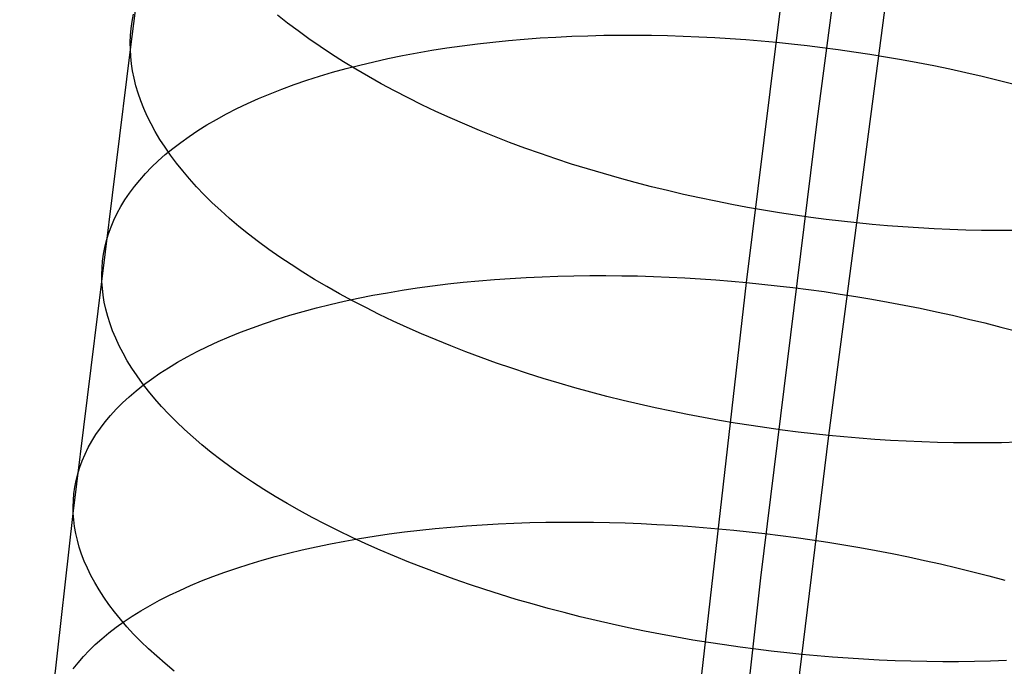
# Model space of a CAD drawing. Extents: x -37 to 483, y -973 to -253.
# Tile 135 of 197: x 18 to 36, y -350 to -338. Entities that reach past the tile are written whole.
import ezdxf

# ---------------------------------------------------------------- set-up
doc = ezdxf.new("R2010")
doc.units = 0
doc.layers.add('PREDEFINITO', color=7, linetype='CONTINUOUS')

msp = doc.modelspace()

# ---------------------------------------------------------------- linework, layer by layer
at = {"layer": 'PREDEFINITO'}
for p, q in [((19.816, -338.167, 111.157), (20.936, -329.754, 115.353)), ((32.661, -339.46, 110.322), (33.772, -331.129, 114.483)), ((31.338, -342.52, 95.986), (32.451, -333.541, 100.142)), ((19.849, -337.641, 110.239), (19.874, -337.508, 110.004)), ((22.757, -337.672, 118.835), (22.57, -337.523, 118.632)), ((32.872, -345.378, 120.501), (33.924, -337.433, 124.47)), ((19.819, -337.905, 110.702), (19.83, -337.773, 110.471)), ((19.83, -337.773, 110.471), (19.849, -337.641, 110.239)), ((22.952, -337.82, 119.033), (22.757, -337.672, 118.835)), ((19.814, -338.036, 110.931), (19.819, -337.905, 110.702)), ((23.154, -337.966, 119.228), (22.952, -337.82, 119.033)), ((23.363, -338.111, 119.418), (23.154, -337.966, 119.228)), ((27.181, -337.973, 99.086), (27.476, -337.951, 98.977)), ((27.476, -337.951, 98.977), (27.773, -337.933, 98.873)), ((27.773, -337.933, 98.873), (28.07, -337.919, 98.776)), ((28.07, -337.919, 98.776), (28.368, -337.908, 98.686)), ((28.368, -337.908, 98.686), (28.666, -337.901, 98.601)), ((28.666, -337.901, 98.601), (28.964, -337.897, 98.523)), ((28.964, -337.897, 98.523), (29.263, -337.896, 98.45)), ((29.263, -337.896, 98.45), (29.56, -337.899, 98.384)), ((29.56, -337.899, 98.384), (29.857, -337.905, 98.324)), ((29.857, -337.905, 98.324), (30.153, -337.915, 98.27)), ((30.153, -337.915, 98.27), (30.447, -337.927, 98.222)), ((30.447, -337.927, 98.222), (30.741, -337.942, 98.179)), ((30.741, -337.942, 98.179), (31.032, -337.96, 98.142)), ((31.032, -337.96, 98.142), (31.322, -337.981, 98.111)), ((19.816, -338.167, 111.157), (19.814, -338.036, 110.931)), ((23.579, -338.255, 119.604), (23.363, -338.111, 119.418)), ((25.454, -338.18, 99.875), (25.735, -338.136, 99.728)), ((25.735, -338.136, 99.728), (26.02, -338.096, 99.587)), ((26.02, -338.096, 99.587), (26.307, -338.06, 99.453)), ((26.307, -338.06, 99.453), (26.596, -338.027, 99.324)), ((26.596, -338.027, 99.324), (26.888, -337.998, 99.202)), ((26.888, -337.998, 99.202), (27.181, -337.973, 99.086)), ((31.322, -337.981, 98.111), (31.609, -338.005, 98.085)), ((31.609, -338.005, 98.085), (31.894, -338.031, 98.064)), ((31.894, -338.031, 98.064), (32.179, -338.06, 98.048)), ((32.179, -338.06, 98.048), (32.467, -338.093, 98.038)), ((32.467, -338.093, 98.038), (32.757, -338.128, 98.032)), ((32.757, -338.128, 98.032), (33.05, -338.167, 98.032)), ((18.75, -346.834, 107.151), (19.816, -338.167, 111.157)), ((19.823, -338.299, 111.382), (19.816, -338.167, 111.157)), ((19.838, -338.432, 111.61), (19.823, -338.299, 111.382)), ((23.802, -338.396, 119.786), (23.579, -338.255, 119.604)), ((24.366, -338.394, 100.52), (24.632, -338.335, 100.35)), ((24.632, -338.335, 100.35), (24.902, -338.28, 100.186)), ((24.902, -338.28, 100.186), (25.176, -338.228, 100.027)), ((25.176, -338.228, 100.027), (25.454, -338.18, 99.875)), ((33.05, -338.167, 98.032), (33.344, -338.209, 98.037)), ((33.344, -338.209, 98.037), (33.64, -338.254, 98.048)), ((33.64, -338.254, 98.048), (33.937, -338.302, 98.064)), ((33.937, -338.302, 98.064), (34.236, -338.354, 98.086)), ((19.859, -338.567, 111.838), (19.838, -338.432, 111.61)), ((23.598, -338.592, 101.063), (23.849, -338.523, 100.877)), ((24.031, -338.536, 119.962), (23.802, -338.396, 119.786)), ((23.849, -338.523, 100.877), (24.105, -338.456, 100.696)), ((24.105, -338.456, 100.696), (24.366, -338.394, 100.52)), ((34.236, -338.354, 98.086), (34.536, -338.41, 98.114)), ((34.536, -338.41, 98.114), (34.836, -338.468, 98.148)), ((34.836, -338.468, 98.148), (35.137, -338.53, 98.189)), ((19.886, -338.704, 112.068), (19.859, -338.567, 111.838)), ((19.921, -338.842, 112.299), (19.886, -338.704, 112.068)), ((23.113, -338.742, 101.45), (23.353, -338.666, 101.254)), ((23.353, -338.666, 101.254), (23.598, -338.592, 101.063)), ((24.266, -338.673, 120.134), (24.031, -338.536, 119.962)), ((24.508, -338.808, 120.3), (24.266, -338.673, 120.134)), ((35.137, -338.53, 98.189), (35.439, -338.596, 98.235)), ((35.439, -338.596, 98.235), (35.74, -338.665, 98.288)), ((35.74, -338.665, 98.288), (36.041, -338.738, 98.347)), ((19.963, -338.982, 112.53), (19.921, -338.842, 112.299)), ((22.651, -338.906, 101.856), (22.879, -338.823, 101.651)), ((22.879, -338.823, 101.651), (23.113, -338.742, 101.45)), ((24.755, -338.941, 120.461), (24.508, -338.808, 120.3)), ((36.041, -338.738, 98.347), (36.341, -338.814, 98.412)), ((20.012, -339.123, 112.762), (19.963, -338.982, 112.53)), ((22.215, -339.083, 102.279), (22.43, -338.993, 102.066)), ((22.43, -338.993, 102.066), (22.651, -338.906, 101.856)), ((25.007, -339.071, 120.617), (24.755, -338.941, 120.461)), ((25.265, -339.199, 120.767), (25.007, -339.071, 120.617)), ((20.068, -339.266, 112.995), (20.012, -339.123, 112.762)), ((21.807, -339.271, 102.718), (22.007, -339.175, 102.497)), ((22.007, -339.175, 102.497), (22.215, -339.083, 102.279)), ((25.528, -339.324, 120.911), (25.265, -339.199, 120.767)), ((20.132, -339.409, 113.228), (20.068, -339.266, 112.995)), ((20.203, -339.554, 113.461), (20.132, -339.409, 113.228)), ((21.427, -339.471, 103.169), (21.613, -339.37, 102.942)), ((21.613, -339.37, 102.942), (21.807, -339.271, 102.718)), ((25.795, -339.445, 121.049), (25.528, -339.324, 120.911)), ((20.283, -339.699, 113.693), (20.203, -339.554, 113.461)), ((21.077, -339.681, 103.633), (21.248, -339.575, 103.4)), ((21.248, -339.575, 103.4), (21.427, -339.471, 103.169)), ((26.067, -339.564, 121.181), (25.795, -339.445, 121.049)), ((26.343, -339.68, 121.307), (26.067, -339.564, 121.181)), ((31.605, -348.041, 106.348), (32.661, -339.46, 110.322)), ((20.369, -339.846, 113.925), (20.283, -339.699, 113.693)), ((20.758, -339.901, 104.105), (20.913, -339.79, 103.868)), ((20.913, -339.79, 103.868), (21.077, -339.681, 103.633)), ((26.622, -339.793, 121.427), (26.343, -339.68, 121.307)), ((26.906, -339.902, 121.541), (26.622, -339.793, 121.427)), ((20.464, -339.993, 114.157), (20.369, -339.846, 113.925)), ((20.566, -340.14, 114.387), (20.464, -339.993, 114.157)), ((20.61, -340.014, 104.345), (20.758, -339.901, 104.105)), ((27.192, -340.008, 121.648), (26.906, -339.902, 121.541)), ((20.338, -340.245, 104.828), (20.47, -340.128, 104.585)), ((20.47, -340.128, 104.585), (20.61, -340.014, 104.345)), ((20.677, -340.288, 114.617), (20.566, -340.14, 114.387)), ((27.481, -340.111, 121.75), (27.192, -340.008, 121.648)), ((27.772, -340.21, 121.844), (27.481, -340.111, 121.75)), ((20.099, -340.483, 105.315), (20.214, -340.363, 105.071)), ((20.214, -340.363, 105.071), (20.338, -340.245, 104.828)), ((20.795, -340.436, 114.845), (20.677, -340.288, 114.617)), ((28.066, -340.306, 121.933), (27.772, -340.21, 121.844)), ((28.362, -340.398, 122.015), (28.066, -340.306, 121.933)), ((19.991, -340.605, 105.56), (20.099, -340.483, 105.315)), ((20.921, -340.585, 115.071), (20.795, -340.436, 114.845)), ((28.659, -340.486, 122.09), (28.362, -340.398, 122.015)), ((28.958, -340.571, 122.16), (28.659, -340.486, 122.09)), ((19.799, -340.851, 106.05), (19.891, -340.727, 105.805)), ((19.891, -340.727, 105.805), (19.991, -340.605, 105.56)), ((21.055, -340.733, 115.296), (20.921, -340.585, 115.071)), ((29.257, -340.652, 122.223), (28.958, -340.571, 122.16)), ((29.558, -340.73, 122.279), (29.257, -340.652, 122.223)), ((29.858, -340.803, 122.33), (29.558, -340.73, 122.279)), ((19.715, -340.975, 106.296), (19.799, -340.851, 106.05)), ((21.197, -340.882, 115.518), (21.055, -340.733, 115.296)), ((21.347, -341.03, 115.739), (21.197, -340.882, 115.518)), ((30.159, -340.873, 122.374), (29.858, -340.803, 122.33)), ((30.459, -340.94, 122.413), (30.159, -340.873, 122.374)), ((19.638, -341.101, 106.54), (19.715, -340.975, 106.296)), ((21.505, -341.177, 115.956), (21.347, -341.03, 115.739)), ((30.759, -341.002, 122.445), (30.459, -340.94, 122.413)), ((31.059, -341.061, 122.471), (30.759, -341.002, 122.445)), ((31.357, -341.117, 122.492), (31.059, -341.061, 122.471)), ((19.509, -341.354, 107.028), (19.57, -341.227, 106.785)), ((19.57, -341.227, 106.785), (19.638, -341.101, 106.54)), ((21.671, -341.325, 116.171), (21.505, -341.177, 115.956)), ((31.654, -341.169, 122.507), (31.357, -341.117, 122.492)), ((31.95, -341.217, 122.516), (31.654, -341.169, 122.507)), ((32.244, -341.262, 122.52), (31.95, -341.217, 122.516)), ((32.536, -341.303, 122.519), (32.244, -341.262, 122.52)), ((19.455, -341.481, 107.271), (19.509, -341.354, 107.028)), ((21.844, -341.471, 116.382), (21.671, -341.325, 116.171)), ((32.825, -341.341, 122.513), (32.536, -341.303, 122.519)), ((33.113, -341.375, 122.501), (32.825, -341.341, 122.513)), ((33.398, -341.406, 122.485), (33.113, -341.375, 122.501)), ((33.683, -341.434, 122.463), (33.398, -341.406, 122.485)), ((33.97, -341.46, 122.437), (33.683, -341.434, 122.463)), ((34.26, -341.482, 122.405), (33.97, -341.46, 122.437)), ((19.371, -341.736, 107.752), (19.409, -341.609, 107.512)), ((19.409, -341.609, 107.512), (19.455, -341.481, 107.271)), ((22.025, -341.616, 116.591), (21.844, -341.471, 116.382)), ((22.213, -341.761, 116.795), (22.025, -341.616, 116.591)), ((34.551, -341.501, 122.367), (34.26, -341.482, 122.405)), ((34.844, -341.518, 122.324), (34.551, -341.501, 122.367)), ((35.138, -341.531, 122.276), (34.844, -341.518, 122.324)), ((35.434, -341.54, 122.222), (35.138, -341.531, 122.276)), ((35.731, -341.547, 122.161), (35.434, -341.54, 122.222)), ((36.029, -341.55, 122.095), (35.731, -341.547, 122.161)), ((36.327, -341.549, 122.023), (36.029, -341.55, 122.095)), ((19.339, -341.864, 107.99), (19.371, -341.736, 107.752)), ((22.408, -341.904, 116.996), (22.213, -341.761, 116.795)), ((19.297, -342.12, 108.462), (19.315, -341.992, 108.227)), ((19.315, -341.992, 108.227), (19.339, -341.864, 107.99)), ((22.611, -342.046, 117.193), (22.408, -341.904, 116.996)), ((19.287, -342.247, 108.695), (19.297, -342.12, 108.462)), ((22.821, -342.186, 117.386), (22.611, -342.046, 117.193)), ((23.038, -342.325, 117.574), (22.821, -342.186, 117.386)), ((19.282, -342.374, 108.925), (19.287, -342.247, 108.695)), ((19.284, -342.501, 109.153), (19.282, -342.374, 108.925)), ((23.261, -342.462, 117.757), (23.038, -342.325, 117.574)), ((19.293, -342.628, 109.381), (19.284, -342.501, 109.153)), ((23.491, -342.597, 117.936), (23.261, -342.462, 117.757)), ((25.463, -342.582, 97.512), (25.75, -342.547, 97.377)), ((25.75, -342.547, 97.377), (26.04, -342.516, 97.248)), ((26.04, -342.516, 97.248), (26.331, -342.488, 97.125)), ((26.331, -342.488, 97.125), (26.625, -342.463, 97.009)), ((26.625, -342.463, 97.009), (26.92, -342.442, 96.899)), ((26.92, -342.442, 96.899), (27.216, -342.425, 96.795)), ((27.216, -342.425, 96.795), (27.513, -342.411, 96.698)), ((27.513, -342.411, 96.698), (27.811, -342.401, 96.607)), ((27.811, -342.401, 96.607), (28.109, -342.394, 96.522)), ((28.109, -342.394, 96.522), (28.407, -342.39, 96.443)), ((28.407, -342.39, 96.443), (28.705, -342.39, 96.371)), ((28.705, -342.39, 96.371), (29.003, -342.393, 96.305)), ((29.003, -342.393, 96.305), (29.3, -342.398, 96.245)), ((29.3, -342.398, 96.245), (29.596, -342.407, 96.19)), ((29.596, -342.407, 96.19), (29.89, -342.419, 96.142)), ((29.89, -342.419, 96.142), (30.184, -342.434, 96.1)), ((30.184, -342.434, 96.1), (30.475, -342.452, 96.063)), ((30.287, -351.723, 92.055), (31.338, -342.52, 95.986)), ((30.475, -342.452, 96.063), (30.765, -342.472, 96.032)), ((30.765, -342.472, 96.032), (31.052, -342.495, 96.006)), ((31.052, -342.495, 96.006), (31.338, -342.52, 95.986)), ((31.338, -342.52, 95.986), (31.623, -342.548, 95.97)), ((31.623, -342.548, 95.97), (31.911, -342.58, 95.96)), ((19.308, -342.757, 109.61), (19.293, -342.628, 109.381)), ((23.727, -342.731, 118.11), (23.491, -342.597, 117.936)), ((23.969, -342.861, 118.278), (23.727, -342.731, 118.11)), ((24.347, -342.759, 98.114), (24.621, -342.71, 97.955)), ((24.621, -342.71, 97.955), (24.898, -342.664, 97.801)), ((24.898, -342.664, 97.801), (25.179, -342.621, 97.654)), ((25.179, -342.621, 97.654), (25.463, -342.582, 97.512)), ((31.911, -342.58, 95.96), (32.201, -342.614, 95.955)), ((32.201, -342.614, 95.955), (32.494, -342.651, 95.955)), ((32.494, -342.651, 95.955), (32.788, -342.691, 95.961)), ((32.788, -342.691, 95.961), (33.084, -342.735, 95.972)), ((33.084, -342.735, 95.972), (33.382, -342.782, 95.989)), ((19.329, -342.888, 109.841), (19.308, -342.757, 109.61)), ((19.358, -343.02, 110.073), (19.329, -342.888, 109.841)), ((23.295, -342.994, 98.81), (23.551, -342.93, 98.628)), ((23.551, -342.93, 98.628), (23.812, -342.869, 98.451)), ((23.812, -342.869, 98.451), (24.077, -342.813, 98.28)), ((24.216, -342.99, 118.441), (23.969, -342.861, 118.278)), ((24.077, -342.813, 98.28), (24.347, -342.759, 98.114)), ((33.382, -342.782, 95.989), (33.681, -342.832, 96.012)), ((33.681, -342.832, 96.012), (33.981, -342.886, 96.041)), ((33.981, -342.886, 96.041), (34.282, -342.942, 96.076)), ((19.393, -343.154, 110.306), (19.358, -343.02, 110.073)), ((22.799, -343.132, 99.189), (23.044, -343.061, 98.997)), ((23.044, -343.061, 98.997), (23.295, -342.994, 98.81)), ((24.47, -343.116, 118.599), (24.216, -342.99, 118.441)), ((24.728, -343.24, 118.751), (24.47, -343.116, 118.599)), ((34.282, -342.942, 96.076), (34.583, -343.002, 96.117)), ((34.583, -343.002, 96.117), (34.885, -343.066, 96.164)), ((34.885, -343.066, 96.164), (35.187, -343.132, 96.218)), ((19.436, -343.289, 110.539), (19.393, -343.154, 110.306)), ((19.485, -343.425, 110.774), (19.436, -343.289, 110.539)), ((22.099, -343.364, 99.796), (22.326, -343.283, 99.589)), ((22.326, -343.283, 99.589), (22.56, -343.206, 99.387)), ((22.56, -343.206, 99.387), (22.799, -343.132, 99.189)), ((24.991, -343.36, 118.896), (24.728, -343.24, 118.751)), ((35.187, -343.132, 96.218), (35.488, -343.202, 96.278)), ((35.488, -343.202, 96.278), (35.789, -343.276, 96.344)), ((35.789, -343.276, 96.344), (36.088, -343.352, 96.417)), ((19.542, -343.563, 111.008), (19.485, -343.425, 110.774)), ((21.664, -343.534, 100.222), (21.878, -343.448, 100.006)), ((21.878, -343.448, 100.006), (22.099, -343.364, 99.796)), ((25.259, -343.479, 119.037), (24.991, -343.36, 118.896)), ((25.532, -343.594, 119.171), (25.259, -343.479, 119.037)), ((36.088, -343.352, 96.417), (36.387, -343.432, 96.497)), ((19.607, -343.701, 111.243), (19.542, -343.563, 111.008)), ((21.256, -343.716, 100.663), (21.456, -343.624, 100.44)), ((21.456, -343.624, 100.44), (21.664, -343.534, 100.222)), ((25.808, -343.706, 119.298), (25.532, -343.594, 119.171)), ((19.679, -343.841, 111.478), (19.607, -343.701, 111.243)), ((19.759, -343.982, 111.713), (19.679, -343.841, 111.478)), ((20.877, -343.909, 101.118), (21.063, -343.811, 100.889)), ((21.063, -343.811, 100.889), (21.256, -343.716, 100.663)), ((26.088, -343.815, 119.42), (25.808, -343.706, 119.298)), ((26.372, -343.921, 119.535), (26.088, -343.815, 119.42)), ((19.846, -344.123, 111.948), (19.759, -343.982, 111.713)), ((20.528, -344.112, 101.585), (20.699, -344.009, 101.35)), ((20.699, -344.009, 101.35), (20.877, -343.909, 101.118)), ((26.659, -344.024, 119.644), (26.372, -343.921, 119.535)), ((26.948, -344.123, 119.747), (26.659, -344.024, 119.644)), ((19.941, -344.265, 112.181), (19.846, -344.123, 111.948)), ((20.21, -344.324, 102.061), (20.366, -344.217, 101.822)), ((20.366, -344.217, 101.822), (20.528, -344.112, 101.585)), ((27.24, -344.219, 119.843), (26.948, -344.123, 119.747)), ((27.534, -344.312, 119.933), (27.24, -344.219, 119.843)), ((20.044, -344.408, 112.414), (19.941, -344.265, 112.181)), ((20.156, -344.551, 112.646), (20.044, -344.408, 112.414)), ((20.063, -344.433, 102.302), (20.21, -344.324, 102.061)), ((27.831, -344.401, 120.016), (27.534, -344.312, 119.933)), ((28.128, -344.487, 120.093), (27.831, -344.401, 120.016)), ((19.793, -344.656, 102.789), (19.924, -344.544, 102.545)), ((19.924, -344.544, 102.545), (20.063, -344.433, 102.302)), ((20.274, -344.694, 112.876), (20.156, -344.551, 112.646)), ((28.427, -344.569, 120.164), (28.128, -344.487, 120.093)), ((28.727, -344.647, 120.228), (28.427, -344.569, 120.164)), ((19.554, -344.886, 103.281), (19.669, -344.771, 103.035)), ((19.669, -344.771, 103.035), (19.793, -344.656, 102.789)), ((20.401, -344.838, 113.105), (20.274, -344.694, 112.876)), ((29.028, -344.722, 120.286), (28.727, -344.647, 120.228)), ((29.329, -344.794, 120.338), (29.028, -344.722, 120.286)), ((19.447, -345.003, 103.528), (19.554, -344.886, 103.281)), ((20.536, -344.981, 113.332), (20.401, -344.838, 113.105)), ((29.63, -344.862, 120.383), (29.329, -344.794, 120.338)), ((29.931, -344.926, 120.422), (29.63, -344.862, 120.383)), ((30.231, -344.987, 120.455), (29.931, -344.926, 120.422)), ((19.256, -345.241, 104.022), (19.347, -345.122, 103.775)), ((19.347, -345.122, 103.775), (19.447, -345.003, 103.528)), ((20.679, -345.125, 113.557), (20.536, -344.981, 113.332)), ((20.83, -345.268, 113.779), (20.679, -345.125, 113.557)), ((30.531, -345.044, 120.483), (30.231, -344.987, 120.455)), ((30.829, -345.098, 120.504), (30.531, -345.044, 120.483)), ((31.126, -345.148, 120.52), (30.829, -345.098, 120.504)), ((31.422, -345.194, 120.53), (31.126, -345.148, 120.52)), ((19.173, -345.361, 104.269), (19.256, -345.241, 104.022)), ((20.988, -345.41, 113.999), (20.83, -345.268, 113.779)), ((31.716, -345.238, 120.535), (31.422, -345.194, 120.53)), ((32.009, -345.278, 120.534), (31.716, -345.238, 120.535)), ((32.299, -345.314, 120.528), (32.009, -345.278, 120.534)), ((32.586, -345.348, 120.517), (32.299, -345.314, 120.528)), ((19.029, -345.604, 104.762), (19.097, -345.482, 104.516)), ((19.097, -345.482, 104.516), (19.173, -345.361, 104.269)), ((21.154, -345.553, 114.216), (20.988, -345.41, 113.999)), ((31.872, -353.563, 116.71), (32.872, -345.378, 120.501)), ((32.872, -345.378, 120.501), (32.586, -345.348, 120.517)), ((33.157, -345.405, 120.48), (32.872, -345.378, 120.501)), ((33.444, -345.43, 120.453), (33.157, -345.405, 120.48)), ((33.733, -345.451, 120.422), (33.444, -345.43, 120.453)), ((34.025, -345.47, 120.384), (33.733, -345.451, 120.422)), ((34.318, -345.486, 120.342), (34.025, -345.47, 120.384)), ((34.613, -345.499, 120.293), (34.318, -345.486, 120.342)), ((34.909, -345.508, 120.239), (34.613, -345.499, 120.293)), ((35.205, -345.514, 120.179), (34.909, -345.508, 120.239)), ((35.503, -345.517, 120.113), (35.205, -345.514, 120.179)), ((35.801, -345.517, 120.041), (35.503, -345.517, 120.113)), ((36.1, -345.513, 119.962), (35.801, -345.517, 120.041)), ((36.398, -345.505, 119.878), (36.1, -345.513, 119.962)), ((18.969, -345.726, 105.008), (19.029, -345.604, 104.762)), ((21.328, -345.694, 114.429), (21.154, -345.553, 114.216)), ((21.509, -345.835, 114.64), (21.328, -345.694, 114.429)), ((18.871, -345.972, 105.496), (18.916, -345.849, 105.253)), ((18.916, -345.849, 105.253), (18.969, -345.726, 105.008)), ((21.698, -345.974, 114.847), (21.509, -345.835, 114.64)), ((18.832, -346.096, 105.738), (18.871, -345.972, 105.496)), ((21.895, -346.113, 115.05), (21.698, -345.974, 114.847)), ((18.778, -346.343, 106.217), (18.802, -346.219, 105.978)), ((18.802, -346.219, 105.978), (18.832, -346.096, 105.738)), ((22.098, -346.25, 115.249), (21.895, -346.113, 115.05)), ((22.309, -346.386, 115.444), (22.098, -346.25, 115.249)), ((18.761, -346.466, 106.454), (18.778, -346.343, 106.217)), ((22.526, -346.52, 115.634), (22.309, -346.386, 115.444)), ((18.747, -346.712, 106.921), (18.751, -346.589, 106.689)), ((18.751, -346.589, 106.689), (18.761, -346.466, 106.454)), ((22.75, -346.652, 115.819), (22.526, -346.52, 115.634)), ((18.75, -346.834, 107.151), (18.747, -346.712, 106.921)), ((22.98, -346.783, 116), (22.75, -346.652, 115.819)), ((23.217, -346.912, 116.176), (22.98, -346.783, 116)), ((17.747, -355.712, 103.368), (18.75, -346.834, 107.151)), ((18.759, -346.957, 107.381), (18.75, -346.834, 107.151)), ((18.775, -347.081, 107.613), (18.759, -346.957, 107.381)), ((23.459, -347.038, 116.346), (23.217, -346.912, 116.176)), ((18.797, -347.207, 107.845), (18.775, -347.081, 107.613)), ((23.707, -347.162, 116.511), (23.459, -347.038, 116.346)), ((23.961, -347.284, 116.67), (23.707, -347.162, 116.511)), ((24.94, -347.181, 95.55), (25.227, -347.148, 95.414)), ((25.227, -347.148, 95.414), (25.516, -347.117, 95.284)), ((25.516, -347.117, 95.284), (25.807, -347.09, 95.161)), ((25.807, -347.09, 95.161), (26.1, -347.067, 95.044)), ((26.1, -347.067, 95.044), (26.395, -347.047, 94.934)), ((26.395, -347.047, 94.934), (26.691, -347.03, 94.83)), ((26.691, -347.03, 94.83), (26.988, -347.017, 94.732)), ((26.988, -347.017, 94.732), (27.286, -347.007, 94.641)), ((27.286, -347.007, 94.641), (27.584, -347, 94.556)), ((27.584, -347, 94.556), (27.882, -346.997, 94.477)), ((27.882, -346.997, 94.477), (28.18, -346.996, 94.404)), ((28.18, -346.996, 94.404), (28.478, -346.999, 94.338)), ((28.478, -346.999, 94.338), (28.774, -347.005, 94.278)), ((28.774, -347.005, 94.278), (29.07, -347.013, 94.224)), ((29.07, -347.013, 94.224), (29.365, -347.025, 94.176)), ((29.365, -347.025, 94.176), (29.658, -347.039, 94.133)), ((29.658, -347.039, 94.133), (29.95, -347.056, 94.097)), ((29.95, -347.056, 94.097), (30.239, -347.075, 94.066)), ((30.239, -347.075, 94.066), (30.527, -347.098, 94.04)), ((30.527, -347.098, 94.04), (30.812, -347.122, 94.02)), ((30.812, -347.122, 94.02), (31.098, -347.149, 94.005)), ((31.098, -347.149, 94.005), (31.386, -347.179, 93.995)), ((18.826, -347.335, 108.079), (18.797, -347.207, 107.845)), ((18.862, -347.464, 108.314), (18.826, -347.335, 108.079)), ((23.555, -347.403, 96.322), (23.825, -347.352, 96.155)), ((23.825, -347.352, 96.155), (24.098, -347.304, 95.995)), ((24.22, -347.404, 116.824), (23.961, -347.284, 116.67)), ((24.098, -347.304, 95.995), (24.375, -347.26, 95.84)), ((24.375, -347.26, 95.84), (24.656, -347.219, 95.692)), ((24.656, -347.219, 95.692), (24.94, -347.181, 95.55)), ((31.386, -347.179, 93.995), (31.676, -347.212, 93.991)), ((31.676, -347.212, 93.991), (31.969, -347.248, 93.991)), ((31.969, -347.248, 93.991), (32.263, -347.287, 93.998)), ((32.263, -347.287, 93.998), (32.56, -347.329, 94.01)), ((32.56, -347.329, 94.01), (32.858, -347.374, 94.027)), ((18.905, -347.594, 108.55), (18.862, -347.464, 108.314)), ((22.774, -347.577, 96.855), (23.03, -347.516, 96.671)), ((23.03, -347.516, 96.671), (23.29, -347.458, 96.494)), ((23.29, -347.458, 96.494), (23.555, -347.403, 96.322)), ((24.484, -347.52, 116.972), (24.22, -347.404, 116.824)), ((24.752, -347.635, 117.114), (24.484, -347.52, 116.972)), ((32.858, -347.374, 94.027), (33.157, -347.423, 94.051)), ((33.157, -347.423, 94.051), (33.457, -347.474, 94.08)), ((33.457, -347.474, 94.08), (33.758, -347.529, 94.116)), ((33.758, -347.529, 94.116), (34.06, -347.586, 94.158)), ((18.955, -347.726, 108.787), (18.905, -347.594, 108.55)), ((19.013, -347.859, 109.024), (18.955, -347.726, 108.787)), ((22.04, -347.782, 97.435), (22.279, -347.71, 97.237)), ((22.279, -347.71, 97.237), (22.524, -347.642, 97.043)), ((22.524, -347.642, 97.043), (22.774, -347.577, 96.855)), ((25.025, -347.746, 117.249), (24.752, -347.635, 117.114)), ((34.06, -347.586, 94.158), (34.361, -347.647, 94.206)), ((34.361, -347.647, 94.206), (34.663, -347.712, 94.261)), ((34.663, -347.712, 94.261), (34.965, -347.779, 94.322)), ((19.078, -347.993, 109.261), (19.013, -347.859, 109.024)), ((21.58, -347.933, 97.847), (21.807, -347.856, 97.639)), ((21.807, -347.856, 97.639), (22.04, -347.782, 97.435)), ((25.302, -347.854, 117.379), (25.025, -347.746, 117.249)), ((25.583, -347.96, 117.502), (25.302, -347.854, 117.379)), ((34.965, -347.779, 94.322), (35.266, -347.85, 94.389)), ((35.266, -347.85, 94.389), (35.566, -347.923, 94.463)), ((19.151, -348.127, 109.498), (19.078, -347.993, 109.261)), ((21.146, -348.097, 98.276), (21.36, -348.014, 98.059)), ((21.36, -348.014, 98.059), (21.58, -347.933, 97.847)), ((25.867, -348.062, 117.619), (25.583, -347.96, 117.502)), ((26.154, -348.162, 117.73), (25.867, -348.062, 117.619)), ((30.611, -356.831, 102.593), (31.605, -348.041, 106.348)), ((35.566, -347.923, 94.463), (35.865, -348, 94.544)), ((35.865, -348, 94.544), (36.162, -348.081, 94.631)), ((19.231, -348.263, 109.735), (19.151, -348.127, 109.498)), ((19.32, -348.4, 109.972), (19.231, -348.263, 109.735)), ((20.547, -348.364, 98.948), (20.74, -348.273, 98.72)), ((20.74, -348.273, 98.72), (20.94, -348.184, 98.496)), ((20.94, -348.184, 98.496), (21.146, -348.097, 98.276)), ((26.444, -348.258, 117.834), (26.154, -348.162, 117.73)), ((26.736, -348.35, 117.931), (26.444, -348.258, 117.834)), ((19.416, -348.537, 110.208), (19.32, -348.4, 109.972)), ((20.184, -348.555, 99.412), (20.362, -348.458, 99.178)), ((20.362, -348.458, 99.178), (20.547, -348.364, 98.948)), ((27.031, -348.44, 118.022), (26.736, -348.35, 117.931)), ((27.328, -348.526, 118.107), (27.031, -348.44, 118.022)), ((19.519, -348.674, 110.443), (19.416, -348.537, 110.208)), ((20.014, -348.653, 99.649), (20.184, -348.555, 99.412)), ((27.626, -348.609, 118.185), (27.328, -348.526, 118.107)), ((27.925, -348.688, 118.257), (27.626, -348.609, 118.185)), ((19.631, -348.813, 110.677), (19.519, -348.674, 110.443)), ((19.751, -348.951, 110.909), (19.631, -348.813, 110.677)), ((19.698, -348.857, 100.128), (19.852, -348.754, 99.887)), ((19.852, -348.754, 99.887), (20.014, -348.653, 99.649)), ((28.225, -348.764, 118.322), (27.925, -348.688, 118.257)), ((28.526, -348.837, 118.381), (28.225, -348.764, 118.322)), ((19.412, -349.069, 100.616), (19.551, -348.962, 100.371)), ((19.551, -348.962, 100.371), (19.698, -348.857, 100.128)), ((19.878, -349.089, 111.14), (19.751, -348.951, 110.909)), ((28.827, -348.906, 118.434), (28.526, -348.837, 118.381)), ((29.128, -348.972, 118.48), (28.827, -348.906, 118.434)), ((29.43, -349.034, 118.52), (29.128, -348.972, 118.48)), ((19.159, -349.287, 101.109), (19.282, -349.177, 100.862)), ((19.282, -349.177, 100.862), (19.412, -349.069, 100.616)), ((20.014, -349.228, 111.369), (19.878, -349.089, 111.14)), ((29.73, -349.093, 118.554), (29.43, -349.034, 118.52)), ((30.03, -349.148, 118.583), (29.73, -349.093, 118.554)), ((30.329, -349.2, 118.605), (30.03, -349.148, 118.583)), ((19.044, -349.399, 101.357), (19.159, -349.287, 101.109)), ((20.157, -349.366, 111.596), (20.014, -349.228, 111.369)), ((20.309, -349.505, 111.821), (20.157, -349.366, 111.596)), ((30.626, -349.248, 118.621), (30.329, -349.2, 118.605)), ((30.922, -349.293, 118.632), (30.626, -349.248, 118.621)), ((31.216, -349.335, 118.637), (30.922, -349.293, 118.632)), ((31.509, -349.374, 118.637), (31.216, -349.335, 118.637)), ((31.799, -349.409, 118.631), (31.509, -349.374, 118.637)), ((18.839, -349.625, 101.855), (18.938, -349.511, 101.606)), ((18.938, -349.511, 101.606), (19.044, -349.399, 101.357)), ((20.468, -349.642, 112.043), (20.309, -349.505, 111.821)), ((32.087, -349.442, 118.621), (31.799, -349.409, 118.631)), ((32.372, -349.471, 118.605), (32.087, -349.442, 118.621)), ((32.657, -349.497, 118.584), (32.372, -349.471, 118.605)), ((32.944, -349.521, 118.558), (32.657, -349.497, 118.584)), ((33.234, -349.542, 118.527), (32.944, -349.521, 118.558)), ((33.525, -349.56, 118.49), (33.234, -349.542, 118.527)), ((33.818, -349.575, 118.447), (33.525, -349.56, 118.49)), ((18.748, -349.74, 102.104), (18.839, -349.625, 101.855)), ((20.635, -349.78, 112.262), (20.468, -349.642, 112.043)), ((34.113, -349.588, 118.399), (33.818, -349.575, 118.447)), ((34.409, -349.597, 118.345), (34.113, -349.588, 118.399)), ((34.706, -349.603, 118.285), (34.409, -349.597, 118.345)), ((35.003, -349.606, 118.218), (34.706, -349.603, 118.285)), ((35.301, -349.605, 118.146), (35.003, -349.606, 118.218)), ((35.6, -349.601, 118.068), (35.301, -349.605, 118.146)), ((35.898, -349.594, 117.983), (35.6, -349.601, 118.068)), ((36.196, -349.583, 117.892), (35.898, -349.594, 117.983))]:
    msp.add_line(p, q, dxfattribs=at)

doc.saveas('drawing.dxf')
